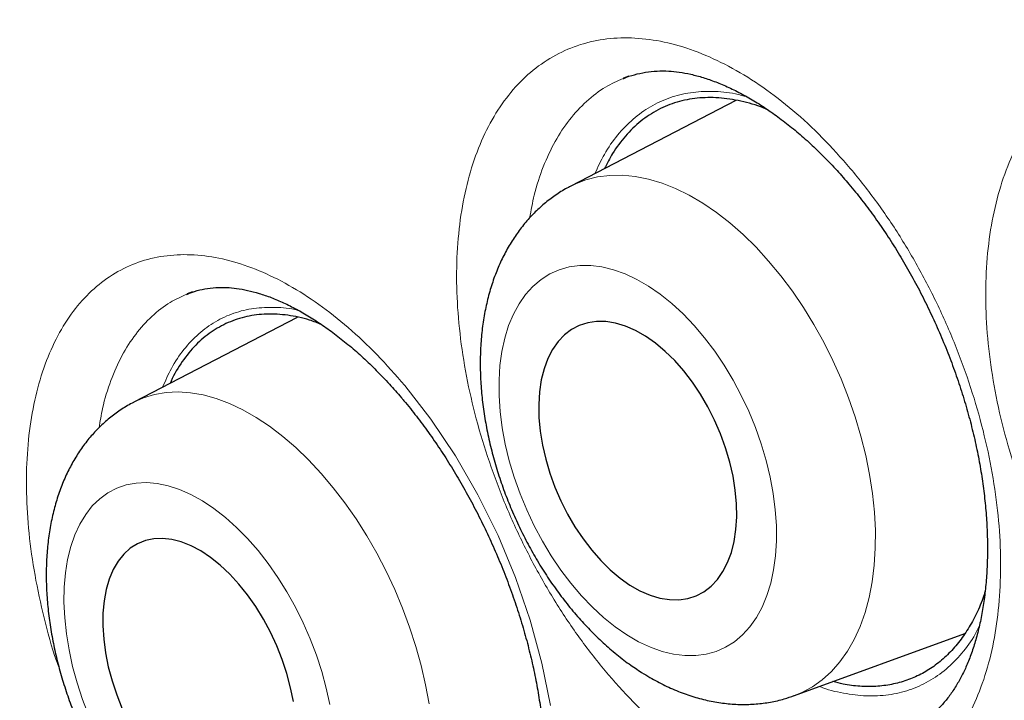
# Model space of a CAD drawing. Header units: millimetres. Extents: x 8 to 869, y 12 to 834.
# Tile 186 of 217: x 666.58 to 670.68, y 434.06 to 436.9. Entities that reach past the tile are written whole.
import ezdxf

# ---------------------------------------------------------------- set-up
doc = ezdxf.new("R2010")
doc.units = ezdxf.units.MM

msp = doc.modelspace()

# ---------------------------------------------------------------- linework, layer by layer
at = {"color": 7, "linetype": 'Continuous', "lineweight": 30}
for p, q in [((669.0937, 436.651), (669.0921, 436.6502)), ((669.1155, 436.6599), (669.0936, 436.6515)), ((669.5616, 436.5591), (668.8741, 436.2024)), ((667.2773, 435.7534), (667.2756, 435.7526)), ((667.2991, 435.7624), (667.2772, 435.754)), ((667.7358, 435.6563), (667.0549, 435.3034)), ((669.8051, 434.0823), (670.5147, 434.3406))]:
    msp.add_line(p, q, dxfattribs=at)
at = {"color": 252, "linetype": 'Continuous', "lineweight": 0, "flags": 128}
for points in [[(668.8741, 436.2024), (668.8906, 436.2105), (668.9371, 436.2285), (668.9858, 436.2409), (669.0366, 436.2474), (669.0891, 436.2481), (669.143, 436.2429), (669.1981, 436.2319), (669.2542, 436.2152), (669.3108, 436.1928), (669.3676, 436.1648), (669.4245, 436.1315), (669.481, 436.0929), (669.5369, 436.0493), (669.5919, 436.0009), (669.6457, 435.948), (669.6979, 435.8909), (669.7484, 435.8298), (669.7968, 435.7651), (669.8429, 435.6972), (669.8865, 435.6263), (669.9272, 435.5529), (669.965, 435.4774), (669.9995, 435.4001), (670.0307, 435.3216), (670.0582, 435.2421), (670.0821, 435.1621), (670.1022, 435.0821), (670.1183, 435.0025), (670.1303, 434.9237), (670.1383, 434.8461), (670.1422, 434.7701), (670.1418, 434.6962), (670.1374, 434.6247), (670.1288, 434.5561), (670.1161, 434.4906), (670.0994, 434.4286), (670.0788, 434.3705), (670.0544, 434.3166), (670.0263, 434.2672), (669.9946, 434.2225), (669.9596, 434.1827), (669.9214, 434.1481), (669.8802, 434.1189), (669.8363, 434.0952), (669.8051, 434.0823)], [(669.1077, 434.3348), (669.1567, 434.3065), (669.2057, 434.2835), (669.2543, 434.2662), (669.3022, 434.2546), (669.3489, 434.2488), (669.3943, 434.2488), (669.438, 434.2547), (669.4796, 434.2664), (669.5188, 434.2838), (669.5554, 434.3068), (669.5891, 434.3353), (669.6196, 434.3689), (669.6468, 434.4076), (669.6705, 434.4509), (669.6904, 434.4987), (669.7064, 434.5505), (669.7185, 434.6059), (669.7264, 434.6647), (669.7303, 434.7263), (669.73, 434.7903), (669.7255, 434.8562), (669.7169, 434.9236), (669.7042, 434.992), (669.6876, 435.0609), (669.6671, 435.1298), (669.6429, 435.1982), (669.6152, 435.2656), (669.5842, 435.3315), (669.55, 435.3955), (669.513, 435.457), (669.4734, 435.5157), (669.4315, 435.5711), (669.3875, 435.6229), (669.3419, 435.6705), (669.295, 435.7138), (669.247, 435.7524), (669.1983, 435.786), (669.1493, 435.8144), (669.1003, 435.8373), (669.0517, 435.8546), (669.0039, 435.8662), (668.9571, 435.872), (668.9117, 435.872), (668.8681, 435.8661), (668.8265, 435.8544), (668.7872, 435.837), (668.7506, 435.814), (668.7169, 435.7856), (668.6864, 435.7519), (668.6592, 435.7132), (668.6356, 435.6699), (668.6157, 435.6222), (668.5996, 435.5704), (668.5876, 435.5149), (668.5796, 435.4562), (668.5757, 435.3946), (668.5761, 435.3306), (668.5805, 435.2646), (668.5891, 435.1972), (668.6018, 435.1288), (668.6184, 435.0599), (668.6389, 434.991), (668.6631, 434.9227), (668.6908, 434.8553), (668.7219, 434.7893), (668.756, 434.7254), (668.793, 434.6638), (668.8326, 434.6051), (668.8746, 434.5497), (668.9185, 434.498), (668.9641, 434.4503), (669.0111, 434.407), (669.0591, 434.3684), (669.1077, 434.3348)], [(668.79, 434.0406), (668.7544, 434.2181), (668.7059, 434.3965), (668.6447, 434.574), (668.5716, 434.749), (668.488, 434.9181), (668.3946, 435.0797), (668.2923, 435.2324), (668.183, 435.3732), (668.183, 435.3732)], [(667.0549, 435.3034), (667.0951, 435.3213), (667.1412, 435.3353), (667.1894, 435.3436), (667.2395, 435.3461), (667.2913, 435.3427), (667.3444, 435.3336), (667.3985, 435.3186), (667.4534, 435.298), (667.5088, 435.2718), (667.5644, 435.2402), (667.6199, 435.2033), (667.675, 435.1613), (667.7293, 435.1145), (667.7827, 435.0631), (667.8348, 435.0074), (667.8853, 434.9476), (667.934, 434.8842), (667.9806, 434.8174), (668.0249, 434.7475), (668.0666, 434.6751), (668.1055, 434.6003), (668.1414, 434.5238), (668.1741, 434.4457), (668.2035, 434.3667), (668.2293, 434.2871), (668.2515, 434.2072), (668.2699, 434.1276), (668.2844, 434.0487)], [(667.8717, 434.0451), (667.8567, 434.1136), (667.838, 434.1824), (667.8155, 434.251), (667.7896, 434.3189), (667.7604, 434.3857), (667.728, 434.4508), (667.6928, 434.5139), (667.6549, 434.5744), (667.6147, 434.6319), (667.5724, 434.686), (667.5284, 434.7363), (667.4829, 434.7824), (667.4363, 434.824), (667.389, 434.8609), (667.3412, 434.8927), (667.2933, 434.9192), (667.2457, 434.9402), (667.1986, 434.9556), (667.1526, 434.9652), (667.1077, 434.9691), (667.0645, 434.9671), (667.0232, 434.9593), (666.9841, 434.9457), (666.9474, 434.9264), (666.9135, 434.9017), (666.8826, 434.8715), (666.8549, 434.8363), (666.8306, 434.7961), (666.8099, 434.7514), (666.793, 434.7023), (666.7799, 434.6494), (666.7708, 434.593), (666.7656, 434.5334), (666.7646, 434.4711), (666.7676, 434.4066), (666.7746, 434.3402), (666.7857, 434.2726), (666.8006, 434.2042), (666.8194, 434.1354), (666.8418, 434.0668), (666.8677, 433.9988)]]:
    msp.add_lwpolyline(points, dxfattribs=at)
at = {"color": 7, "linetype": 'Continuous', "lineweight": 30, "flags": 128}
for points in [[(669.1207, 434.5427), (669.1624, 434.519), (669.2041, 434.5008), (669.2452, 434.4884), (669.2854, 434.4818), (669.3242, 434.4812), (669.3612, 434.4866), (669.3962, 434.4978), (669.4286, 434.5148), (669.4582, 434.5374), (669.4846, 434.5653), (669.5077, 434.5984), (669.5271, 434.6362), (669.5427, 434.6783), (669.5543, 434.7244), (669.5618, 434.7739), (669.565, 434.8263), (669.5641, 434.8812), (669.5589, 434.9379), (669.5496, 434.9958), (669.5362, 435.0544), (669.5188, 435.1131), (669.4977, 435.1712), (669.4731, 435.2282), (669.4452, 435.2835), (669.4143, 435.3365), (669.3807, 435.3866), (669.3448, 435.4334), (669.3069, 435.4764), (669.2674, 435.5151), (669.2267, 435.5491), (669.1853, 435.5782), (669.1436, 435.6019), (669.1019, 435.62), (669.0608, 435.6325), (669.0207, 435.639), (668.9818, 435.6396), (668.9448, 435.6343), (668.9099, 435.6231), (668.8774, 435.6061), (668.8478, 435.5835), (668.8214, 435.5555), (668.7983, 435.5225), (668.7789, 435.4847), (668.7633, 435.4425), (668.7517, 435.3965), (668.7443, 435.347), (668.741, 435.2945), (668.7419, 435.2397), (668.7471, 435.183), (668.7565, 435.125), (668.7699, 435.0664), (668.7872, 435.0077), (668.8083, 434.9496), (668.8329, 434.8926), (668.8608, 434.8374), (668.8917, 434.7844), (668.9253, 434.7342), (668.9613, 434.6874), (668.9992, 434.6444), (669.0386, 434.6057), (669.0793, 434.5717), (669.1207, 434.5427)], [(667.7198, 434.0574), (667.7081, 434.1155), (667.6926, 434.174), (667.6733, 434.2324), (667.6504, 434.2901), (667.6243, 434.3464), (667.5951, 434.4007), (667.5632, 434.4526), (667.5289, 434.5015), (667.4926, 434.5469), (667.4545, 434.5882), (667.4152, 434.6252), (667.375, 434.6574), (667.3343, 434.6845), (667.2935, 434.7062), (667.2531, 434.7222), (667.2135, 434.7325), (667.1751, 434.7369), (667.1382, 434.7354), (667.1033, 434.7279), (667.0707, 434.7146), (667.0408, 434.6956), (667.0138, 434.6711), (666.99, 434.6414), (666.9697, 434.6066), (666.9531, 434.5673), (666.9404, 434.5238), (666.9316, 434.4766), (666.9269, 434.4261), (666.9263, 434.3729), (666.9299, 434.3174), (666.9376, 434.2604), (666.9492, 434.2023), (666.9648, 434.1437), (666.9841, 434.0853), (667.0069, 434.0277)]]:
    msp.add_lwpolyline(points, dxfattribs=at)
at = {"color": 7, "linetype": 'Continuous', "lineweight": 30}
for points, knots in [([(668.2885, 441.1808), (668.2641, 441.1779), (668.1751, 441.1671), (668.0235, 441.1433), (667.8336, 441.1093), (667.6456, 441.0699), (667.4595, 441.0255), (667.2757, 440.9761), (667.0947, 440.9218), (666.9167, 440.8628), (666.7416, 440.7989), (666.5693, 440.7302), (666.3998, 440.6568), (666.233, 440.5785), (666.0691, 440.4955), (665.9078, 440.4077), (665.7492, 440.315), (665.5934, 440.2175), (665.4402, 440.1153), (665.2897, 440.0081), (665.142, 439.8963), (664.9973, 439.7798), (664.8557, 439.6587), (664.7168, 439.5328), (664.5808, 439.4021), (664.4477, 439.2667), (664.3177, 439.1267), (664.1908, 438.9822), (664.0672, 438.8333), (663.947, 438.6802), (663.8302, 438.5228), (663.7171, 438.3615), (663.6075, 438.1962), (663.5018, 438.0271), (663.3997, 437.8542), (663.3012, 437.6774), (663.2061, 437.4964), (663.1147, 437.3114), (663.027, 437.1227), (662.9431, 436.9306), (662.8631, 436.7352), (662.7867, 436.536), (662.714, 436.3328), (662.6447, 436.1254), (662.5793, 435.9144), (662.5175, 435.6997), (662.4596, 435.4814), (662.4055, 435.2601), (662.3554, 435.0358), (662.3093, 434.8084), (662.2669, 434.5772), (662.2283, 434.3423), (662.1935, 434.1042), (662.1627, 433.8629), (662.1358, 433.6189), (662.1129, 433.3723), (662.094, 433.1236), (662.079, 432.873), (662.0681, 432.6207), (662.0612, 432.3671), (662.0583, 432.1124), (662.0594, 431.8551), (662.0643, 431.595), (662.0733, 431.3316), (662.0861, 431.0663), (662.1029, 430.7992), (662.1237, 430.5302), (662.1484, 430.2593), (662.177, 429.9867), (662.2096, 429.7123), (662.2461, 429.436), (662.2866, 429.158), (662.331, 428.8781), (662.3794, 428.5965), (662.4316, 428.3135), (662.4876, 428.0299), (662.5472, 427.746), (662.6105, 427.4621), (662.6773, 427.178), (662.7478, 426.8936), (662.822, 426.6088), (662.8997, 426.3237), (662.9812, 426.0382), (663.0663, 425.7522), (663.155, 425.4658), (663.2474, 425.1789), (663.3436, 424.8914), (663.4434, 424.6033), (663.5468, 424.3151), (663.6539, 424.0266), (663.7644, 423.7382), (663.8785, 423.4496), (663.9961, 423.1612), (664.117, 422.8735), (664.2409, 422.5869), (664.368, 422.3013), (664.4982, 422.0165), (664.6317, 421.7325), (664.7682, 421.4495), (664.9078, 421.1677), (665.0504, 420.8868), (665.1961, 420.6071), (665.3447, 420.3288), (665.496, 420.0522), (665.6501, 419.7773), (665.8069, 419.5041), (665.9664, 419.2325), (666.1288, 418.9625), (666.2939, 418.6941), (666.4619, 418.4274), (666.6326, 418.1622), (666.8064, 417.8984), (666.9828, 417.6363), (667.1615, 417.3765), (667.3421, 417.1197), (667.5253, 416.8649), (667.711, 416.612), (667.8993, 416.3611), (668.0892, 416.1135), (668.2808, 415.8692), (668.474, 415.628), (668.6689, 415.39), (668.8656, 415.1551), (669.064, 414.9233), (669.2641, 414.6945), (669.4661, 414.4687), (669.6698, 414.2459), (669.8755, 414.0261), (670.0822, 413.81), (670.29, 413.5977), (670.4988, 413.3893), (670.7093, 413.184), (670.9213, 412.982), (671.1343, 412.7838), (671.3479, 412.5898), (671.5621, 412.4), (671.7772, 412.214), (671.9934, 412.0317), (672.2106, 411.8533), (672.4283, 411.6791), (672.6467, 411.5089), (672.8658, 411.3428), (673.0856, 411.1809), (673.3056, 411.0232), (673.5258, 410.8701), (673.746, 410.7216), (673.9662, 410.5777), (674.1864, 410.4383), (674.4065, 410.3039), (674.5662, 410.2085), (674.6525, 410.1594), (674.6656, 410.152)], [0, 0, 0, 0, 0.0025471, 0.009279, 0.0160212, 0.0227768, 0.0295476, 0.0363147, 0.0430447, 0.0497523, 0.0564408, 0.0631136, 0.0697741, 0.0764258, 0.0830722, 0.089717, 0.0963631, 0.1030136, 0.1096718, 0.1163416, 0.123028, 0.1296969, 0.1363751, 0.1430741, 0.1497908, 0.1565222, 0.1632653, 0.1700169, 0.1767738, 0.1835327, 0.1902898, 0.1970414, 0.2037846, 0.2105161, 0.2172331, 0.2239598, 0.230701, 0.2374483, 0.2441941, 0.2509304, 0.2576506, 0.264351, 0.2711195, 0.2778892, 0.2846665, 0.2914541, 0.2982549, 0.3050724, 0.3118346, 0.3186258, 0.3254426, 0.3322792, 0.3391299, 0.3459886, 0.3528496, 0.3597053, 0.3665496, 0.3733769, 0.3801816, 0.3869584, 0.393702, 0.4004083, 0.4072159, 0.4140203, 0.4208218, 0.4276221, 0.4344234, 0.4412268, 0.4480342, 0.4548476, 0.4616689, 0.4685, 0.475343, 0.4821996, 0.4890704, 0.49593, 0.5027591, 0.5095714, 0.51637, 0.5231581, 0.5299387, 0.5367149, 0.54349, 0.5502666, 0.5570471, 0.5638347, 0.5706325, 0.5774435, 0.5842755, 0.5910881, 0.597922, 0.6047692, 0.6116217, 0.6184693, 0.6253028, 0.632116, 0.6389479, 0.6457726, 0.6525934, 0.6594134, 0.6662353, 0.6730618, 0.6798854, 0.686697, 0.6935023, 0.7003044, 0.7071065, 0.713911, 0.7207245, 0.727532, 0.7343573, 0.7412048, 0.7480623, 0.7549153, 0.7617489, 0.768552, 0.7754391, 0.7823038, 0.7891492, 0.7959785, 0.8027948, 0.8096012, 0.8164009, 0.823197, 0.8299927, 0.8367905, 0.8435931, 0.8504035, 0.8572276, 0.8639919, 0.8707553, 0.8775421, 0.8843386, 0.8911288, 0.8978967, 0.9046331, 0.9113784, 0.9181398, 0.924892, 0.9316381, 0.9383812, 0.9451245, 0.9518705, 0.9586137, 0.9653397, 0.9720521, 0.9787543, 0.9854498, 0.9921419, 0.9988116, 1, 1, 1, 1]), ([(669.2909, 439.8342), (669.1789, 439.832), (668.9405, 439.8274), (668.5846, 439.7955), (668.222, 439.7441), (667.8749, 439.6735), (667.5428, 439.5857), (667.2258, 439.482), (666.9175, 439.3607), (666.6183, 439.222), (666.3228, 439.063), (666.032, 438.8825), (665.747, 438.6796), (665.4738, 438.458), (665.2129, 438.2181), (664.9645, 437.9601), (664.7336, 437.6897), (664.5194, 437.4084), (664.3215, 437.1176), (664.1359, 436.812), (663.9627, 436.4921), (663.7989, 436.1515), (663.6457, 435.7896), (663.5041, 435.4059), (663.3775, 435.0079), (663.2658, 434.5963), (663.1694, 434.1714), (663.0898, 433.7423), (663.0261, 433.3103), (662.9775, 432.8766), (662.9428, 432.4333), (662.9219, 431.9809), (662.9148, 431.5106), (662.9225, 431.0224), (662.946, 430.5163), (662.9851, 430.0025), (663.0397, 429.4818), (663.1098, 428.9547), (663.1937, 428.4322), (663.2903, 427.9152), (663.3984, 427.4048), (663.5198, 426.8913), (663.6545, 426.3752), (663.8051, 425.8468), (663.9726, 425.3066), (664.1575, 424.7552), (664.3564, 424.2038), (664.569, 423.6532), (664.795, 423.1042), (665.0296, 422.5678), (665.2717, 422.0447), (665.52, 421.5352), (665.7792, 421.0296), (666.0488, 420.5284), (666.3343, 420.0224), (666.636, 419.5124), (666.9542, 418.9996), (667.2826, 418.4946), (667.6208, 417.998), (667.9684, 417.5106), (668.318, 417.042), (668.6687, 416.5923), (669.0194, 416.1613), (669.3769, 415.7406), (669.7405, 415.3307), (670.1173, 414.924), (670.5073, 414.5219), (670.9103, 414.1258), (671.3183, 413.744), (671.7306, 413.3771), (672.1468, 413.0255), (672.5582, 412.696), (672.9641, 412.3882), (673.3639, 412.1013), (673.7651, 411.8295), (674.1674, 411.5732), (674.5782, 411.3279), (674.9971, 411.0949), (675.4237, 410.8758), (675.849, 410.6753), (676.2727, 410.4939), (676.6941, 410.3316), (677.1046, 410.1915), (677.504, 410.0724), (677.892, 409.9733), (678.276, 409.8918), (678.6556, 409.8282), (679.0378, 409.7815), (679.422, 409.7531), (679.807, 409.7443), (680.1851, 409.7557), (680.5556, 409.7874), (680.918, 409.8392), (681.2652, 409.9097), (681.5972, 409.9975), (681.9143, 410.1012), (682.2226, 410.2225), (682.5218, 410.3612), (682.8173, 410.5202), (683.1081, 410.7007), (683.3931, 410.9036), (683.6663, 411.1252), (683.9272, 411.3652), (684.1756, 411.623), (684.4063, 411.8937), (684.6141, 412.1645), (684.7377, 412.3503), (684.7961, 412.4382)], [0, 0, 0, 0, 0.00867, 0.018464, 0.028259, 0.038053, 0.047287, 0.056521, 0.065756, 0.07499, 0.084225, 0.094019, 0.103813, 0.113607, 0.123401, 0.133195, 0.142989, 0.152224, 0.161458, 0.170693, 0.179927, 0.189161, 0.198955, 0.20875, 0.218544, 0.228338, 0.238132, 0.247926, 0.25716, 0.266395, 0.275629, 0.284864, 0.294098, 0.303892, 0.313686, 0.32348, 0.333274, 0.343068, 0.352862, 0.362097, 0.371331, 0.380566, 0.3898, 0.399035, 0.408829, 0.418623, 0.428417, 0.438211, 0.448005, 0.457799, 0.467033, 0.476268, 0.485502, 0.494737, 0.503971, 0.513765, 0.523559, 0.533353, 0.543147, 0.552942, 0.562736, 0.57197, 0.581204, 0.590439, 0.599673, 0.608908, 0.618702, 0.628496, 0.63829, 0.648084, 0.657878, 0.667672, 0.676907, 0.686141, 0.695376, 0.70461, 0.713844, 0.723639, 0.733433, 0.743227, 0.753021, 0.762815, 0.772609, 0.781843, 0.791078, 0.800312, 0.809547, 0.818781, 0.828575, 0.838369, 0.848163, 0.857957, 0.867751, 0.877545, 0.88678, 0.896014, 0.905249, 0.914483, 0.923718, 0.933512, 0.943306, 0.9531, 0.962894, 0.972688, 0.982482, 0.991716, 1, 1, 1, 1]), ([(668.9818, 439.825), (668.996, 439.8259), (669.0715, 439.8306), (669.2102, 439.8343), (669.3979, 439.8358), (669.5876, 439.8319), (669.7789, 439.8231), (669.9718, 439.8093), (670.1663, 439.7906), (670.3622, 439.7668), (670.5596, 439.7381), (670.7583, 439.7045), (670.9583, 439.6659), (671.1596, 439.6224), (671.362, 439.574), (671.5655, 439.5206), (671.7701, 439.4624), (671.9757, 439.3993), (672.1822, 439.3314), (672.3895, 439.2586), (672.5976, 439.181), (672.8064, 439.0987), (673.0158, 439.0115), (673.2258, 438.9197), (673.4363, 438.8231), (673.6472, 438.7219), (673.8585, 438.616), (674.0701, 438.5056), (674.2818, 438.3905), (674.4938, 438.2709), (674.7058, 438.1468), (674.9178, 438.0183), (675.1297, 437.8853), (675.3415, 437.7479), (675.553, 437.6063), (675.7643, 437.4603), (675.9752, 437.3101), (676.1857, 437.1557), (676.3957, 436.9972), (676.6051, 436.8345), (676.8138, 436.6679), (677.0219, 436.4972), (677.2291, 436.3227), (677.4355, 436.1443), (677.6409, 435.962), (677.8454, 435.7761), (678.0488, 435.5864), (678.251, 435.3931), (678.4521, 435.1963), (678.6518, 434.996), (678.8502, 434.7923), (679.0472, 434.5852), (679.2428, 434.3748), (679.4367, 434.1612), (679.6291, 433.9444), (679.8198, 433.7246), (680.0087, 433.5018), (680.1958, 433.2761), (680.3811, 433.0475), (680.5644, 432.8161), (680.7457, 432.5821), (680.925, 432.3454), (681.1021, 432.1062), (681.2771, 431.8646), (681.4498, 431.6206), (681.6203, 431.3743), (681.7883, 431.1258), (681.954, 430.8751), (682.1172, 430.6224), (682.2779, 430.3678), (682.436, 430.1113), (682.5914, 429.853), (682.7442, 429.593), (682.8943, 429.3315), (683.0415, 429.0683), (683.186, 428.8038), (683.3275, 428.5379), (683.4661, 428.2708), (683.6017, 428.0025), (683.7344, 427.7332), (683.8639, 427.4628), (683.9903, 427.1916), (684.1136, 426.9196), (684.2337, 426.6469), (684.3505, 426.3735), (684.4641, 426.0997), (684.5743, 425.8254), (684.6813, 425.5508), (684.7848, 425.2759), (684.8849, 425.0009), (684.9815, 424.7258), (685.0747, 424.4508), (685.1643, 424.1759), (685.2504, 423.9013), (685.333, 423.6269), (685.4119, 423.353), (685.4872, 423.0795), (685.5589, 422.8067), (685.6269, 422.5345), (685.6911, 422.2631), (685.7517, 421.9926), (685.8085, 421.7231), (685.8616, 421.4546), (685.9109, 421.1873), (685.9565, 420.9212), (685.9982, 420.6564), (686.0361, 420.393), (686.0702, 420.1312), (686.1005, 419.8709), (686.1269, 419.6123), (686.1495, 419.3555), (686.1682, 419.1005), (686.1831, 418.8475), (686.1941, 418.5965), (686.2012, 418.3476), (686.2045, 418.1009), (686.2039, 417.8565), (686.1995, 417.6145), (686.1912, 417.3749), (686.179, 417.1378), (686.163, 416.9033), (686.1432, 416.6715), (686.1195, 416.4424), (686.0921, 416.2162), (686.0608, 415.9928), (686.0257, 415.7725), (685.9869, 415.5552), (685.9443, 415.341), (685.8979, 415.13), (685.8478, 414.9222), (685.794, 414.7178), (685.7365, 414.5168), (685.6754, 414.3192), (685.6106, 414.1251), (685.5421, 413.9346), (685.4701, 413.7478), (685.3944, 413.5646), (685.3153, 413.3852), (685.2325, 413.2096), (685.1463, 413.0378), (685.0566, 412.87), (684.9633, 412.7062), (684.8759, 412.5606), (684.818, 412.4715), (684.7937, 412.434)], [0, 0, 0, 0, 0.001647, 0.008779, 0.015906, 0.02303, 0.030149, 0.037264, 0.044376, 0.051485, 0.058591, 0.065694, 0.072794, 0.079892, 0.086988, 0.094082, 0.101175, 0.108266, 0.115356, 0.122445, 0.129533, 0.136621, 0.143708, 0.150794, 0.157881, 0.164967, 0.172052, 0.179138, 0.186224, 0.19331, 0.200396, 0.207483, 0.214569, 0.221656, 0.228743, 0.235831, 0.242918, 0.250007, 0.257095, 0.264184, 0.271273, 0.278363, 0.285453, 0.292544, 0.299635, 0.306727, 0.313818, 0.320911, 0.328003, 0.335096, 0.34219, 0.349283, 0.356377, 0.363472, 0.370566, 0.377661, 0.384756, 0.391852, 0.398948, 0.406044, 0.41314, 0.420236, 0.427333, 0.43443, 0.441527, 0.448624, 0.455721, 0.462818, 0.469916, 0.477013, 0.484111, 0.491209, 0.498306, 0.505404, 0.512502, 0.519599, 0.526697, 0.533794, 0.540892, 0.547989, 0.555086, 0.562184, 0.56928, 0.576377, 0.583474, 0.59057, 0.597667, 0.604763, 0.611859, 0.618954, 0.626049, 0.633144, 0.640239, 0.647333, 0.654427, 0.661521, 0.668614, 0.675707, 0.6828, 0.689892, 0.696984, 0.704075, 0.711166, 0.718257, 0.725347, 0.732437, 0.739526, 0.746615, 0.753703, 0.760791, 0.767878, 0.774965, 0.782052, 0.789138, 0.796224, 0.80331, 0.810395, 0.81748, 0.824565, 0.83165, 0.838735, 0.84582, 0.852904, 0.859989, 0.867074, 0.87416, 0.881246, 0.888332, 0.895419, 0.902507, 0.909597, 0.916687, 0.923779, 0.930873, 0.937968, 0.945066, 0.952166, 0.959269, 0.966375, 0.973484, 0.980596, 0.987712, 0.994832, 1, 1, 1, 1]), ([(668.7987, 439.5826), (668.7794, 439.5804), (668.6989, 439.5713), (668.5592, 439.5501), (668.3797, 439.519), (668.2025, 439.4824), (668.0275, 439.441), (667.8548, 439.3945), (667.6845, 439.3431), (667.5166, 439.2867), (667.3512, 439.2253), (667.1883, 439.1591), (667.028, 439.088), (666.8703, 439.012), (666.7153, 438.9313), (666.5631, 438.8457), (666.4136, 438.7553), (666.267, 438.6602), (666.1232, 438.5604), (665.9823, 438.4559), (665.8444, 438.3468), (665.7095, 438.2331), (665.5777, 438.1148), (665.449, 437.9919), (665.3234, 437.8645), (665.201, 437.7327), (665.0818, 437.5965), (664.9659, 437.4559), (664.8533, 437.3109), (664.7441, 437.1617), (664.6382, 437.0082), (664.5358, 436.8505), (664.4369, 436.6887), (664.3414, 436.5228), (664.2495, 436.3529), (664.1612, 436.1791), (664.0765, 436.0013), (663.9955, 435.8197), (663.9181, 435.6343), (663.8445, 435.4452), (663.7745, 435.2525), (663.7084, 435.0562), (663.646, 434.8564), (663.5874, 434.6531), (663.5326, 434.4466), (663.4817, 434.2367), (663.4347, 434.0236), (663.3915, 433.8074), (663.3522, 433.5881), (663.3168, 433.3659), (663.2854, 433.1408), (663.2578, 432.9128), (663.2342, 432.6821), (663.2145, 432.4488), (663.1988, 432.2128), (663.187, 431.9744), (663.1791, 431.7336), (663.1752, 431.4904), (663.1753, 431.245), (663.1792, 430.9974), (663.1872, 430.7478), (663.199, 430.4962), (663.2148, 430.2426), (663.2345, 429.9873), (663.2582, 429.7302), (663.2857, 429.4714), (663.3171, 429.2111), (663.3524, 428.9494), (663.3916, 428.6863), (663.4346, 428.4218), (663.4815, 428.1562), (663.5322, 427.8895), (663.5866, 427.6217), (663.6449, 427.353), (663.7069, 427.0835), (663.7726, 426.8132), (663.8421, 426.5423), (663.9153, 426.2708), (663.9921, 425.9988), (664.0725, 425.7265), (664.1566, 425.4539), (664.2442, 425.181), (664.3354, 424.9081), (664.4301, 424.6351), (664.5283, 424.3623), (664.6299, 424.0896), (664.735, 423.8171), (664.8434, 423.5451), (664.9552, 423.2734), (665.0702, 423.0023), (665.1886, 422.7319), (665.3101, 422.4621), (665.4349, 422.1932), (665.5627, 421.9252), (665.6937, 421.6582), (665.8277, 421.3922), (665.9647, 421.1275), (666.1047, 420.864), (666.2476, 420.6018), (666.3934, 420.3411), (666.5419, 420.082), (666.6933, 419.8244), (666.8473, 419.5686), (667.004, 419.3146), (667.1633, 419.0624), (667.3252, 418.8122), (667.4895, 418.5641), (667.6563, 418.3181), (667.8255, 418.0743), (667.997, 417.8328), (668.1708, 417.5937), (668.3468, 417.357), (668.5249, 417.1229), (668.7052, 416.8915), (668.8874, 416.6627), (669.0717, 416.4367), (669.2578, 416.2136), (669.4458, 415.9934), (669.6356, 415.7762), (669.8271, 415.5621), (670.0202, 415.3512), (670.215, 415.1435), (670.4112, 414.9391), (670.609, 414.738), (670.8081, 414.5404), (671.0085, 414.3463), (671.2102, 414.1558), (671.4131, 413.9689), (671.6171, 413.7857), (671.8222, 413.6063), (672.0283, 413.4307), (672.2353, 413.259), (672.4431, 413.0912), (672.6517, 412.9274), (672.861, 412.7677), (673.071, 412.6121), (673.2815, 412.4607), (673.4926, 412.3135), (673.704, 412.1706), (673.9158, 412.0321), (674.1279, 411.8978), (674.3365, 411.7703), (674.4841, 411.6832), (674.5609, 411.6388), (674.5706, 411.6332)], [0, 0, 0, 0, 0.002231, 0.009321, 0.016407, 0.023487, 0.030564, 0.037636, 0.044704, 0.051768, 0.058829, 0.065887, 0.072943, 0.079996, 0.087048, 0.094099, 0.101149, 0.108199, 0.11525, 0.122302, 0.129356, 0.136411, 0.143469, 0.15053, 0.157595, 0.164663, 0.171735, 0.178812, 0.185892, 0.192978, 0.200067, 0.207161, 0.21426, 0.221363, 0.22847, 0.235581, 0.242695, 0.249814, 0.256935, 0.26406, 0.271188, 0.278318, 0.285451, 0.292586, 0.299723, 0.306861, 0.314001, 0.321142, 0.328285, 0.335428, 0.342572, 0.349717, 0.356862, 0.364007, 0.371153, 0.378299, 0.385445, 0.392591, 0.399737, 0.406882, 0.414028, 0.421173, 0.428318, 0.435462, 0.442606, 0.44975, 0.456894, 0.464037, 0.471179, 0.478322, 0.485463, 0.492605, 0.499746, 0.506886, 0.514026, 0.521166, 0.528305, 0.535444, 0.542583, 0.549721, 0.556859, 0.563996, 0.571133, 0.57827, 0.585407, 0.592543, 0.599679, 0.606815, 0.61395, 0.621086, 0.628221, 0.635356, 0.642491, 0.649626, 0.65676, 0.663895, 0.671029, 0.678164, 0.685298, 0.692432, 0.699566, 0.706701, 0.713835, 0.720969, 0.728103, 0.735238, 0.742372, 0.749507, 0.756642, 0.763776, 0.770911, 0.778047, 0.785182, 0.792317, 0.799453, 0.806589, 0.813726, 0.820862, 0.827999, 0.835136, 0.842274, 0.849411, 0.85655, 0.863688, 0.870827, 0.877966, 0.885106, 0.892246, 0.899387, 0.906528, 0.913669, 0.920811, 0.927953, 0.935096, 0.942239, 0.949383, 0.956527, 0.963672, 0.970817, 0.977962, 0.985108, 0.992254, 0.999024, 1, 1, 1, 1]), ([(669.0923, 436.6498), (669.0932, 436.6502), (669.1081, 436.6574), (669.1388, 436.6668), (669.1847, 436.6774), (669.2324, 436.6823), (669.2791, 436.6821), (669.3261, 436.6775), (669.3739, 436.6687), (669.4248, 436.6551), (669.4776, 436.6369), (669.5318, 436.6139), (669.5872, 436.5863), (669.6436, 436.554), (669.7006, 436.517), (669.7579, 436.4755), (669.8151, 436.4297), (669.8719, 436.3796), (669.9279, 436.3256), (669.9816, 436.2694), (670.0159, 436.2297), (670.0324, 436.2106)], [0, 0, 0, 0, 0.003945, 0.068054, 0.131796, 0.193851, 0.253549, 0.304312, 0.358006, 0.41183, 0.465484, 0.519129, 0.572852, 0.6267, 0.680672, 0.73473, 0.788816, 0.84284, 0.896736, 0.95045, 1, 1, 1, 1]), ([(669.6979, 436.518), (669.691, 436.5212), (669.6521, 436.5392), (669.582, 436.5577), (669.4893, 436.5724), (669.4002, 436.5709), (669.3154, 436.5548), (669.2366, 436.5226), (669.1645, 436.4752), (669.1013, 436.4137), (669.0509, 436.3471), (669.0257, 436.2969), (669.015, 436.2755)], [0, 0, 0, 0, 0.024006, 0.135691, 0.247254, 0.359157, 0.470702, 0.583423, 0.696539, 0.809284, 0.918407, 1, 1, 1, 1]), ([(668.8741, 436.2019), (668.871, 436.2004), (668.8505, 436.1908), (668.8153, 436.1682), (668.7689, 436.1343), (668.726, 436.0956), (668.6862, 436.0528), (668.6499, 436.0059), (668.617, 435.9551), (668.5877, 435.9004), (668.5623, 435.8419), (668.5408, 435.7799), (668.5234, 435.7145), (668.5103, 435.646), (668.5015, 435.575), (668.4972, 435.5019), (668.4973, 435.4271), (668.5016, 435.3512), (668.5102, 435.2746), (668.5229, 435.1977), (668.5396, 435.1207), (668.5601, 435.0442), (668.5842, 434.9682), (668.612, 434.8932), (668.6432, 434.8194), (668.6777, 434.7471), (668.7154, 434.6767), (668.7561, 434.6083), (668.7998, 434.5424), (668.8463, 434.4791), (668.8955, 434.4188), (668.9473, 434.3617), (669.0016, 434.3082), (669.0582, 434.2587), (669.114, 434.2153), (669.1517, 434.1905), (669.1691, 434.179)], [0, 0, 0, 0, 0.004917, 0.031738, 0.058564, 0.08552, 0.112727, 0.140298, 0.168334, 0.19691, 0.22607, 0.255817, 0.286103, 0.316838, 0.347905, 0.379177, 0.410544, 0.441898, 0.473193, 0.504406, 0.535532, 0.566578, 0.597561, 0.628501, 0.659422, 0.690351, 0.721308, 0.752316, 0.783404, 0.814596, 0.845915, 0.87738, 0.908997, 0.940762, 0.972647, 1, 1, 1, 1]), ([(670.0324, 436.2106), (670.0415, 436.1998), (670.0679, 436.1681), (670.1106, 436.113), (670.1602, 436.0444), (670.2083, 435.9723), (670.2546, 435.8972), (670.2991, 435.8193), (670.3413, 435.7391), (670.3811, 435.6569), (670.4182, 435.5731), (670.4523, 435.4884), (670.4833, 435.4031), (670.511, 435.3177), (670.5353, 435.2328), (670.5561, 435.1487), (670.5734, 435.0659), (670.5872, 434.984), (670.5977, 434.9028), (670.6049, 434.8222), (670.6087, 434.7428), (670.6091, 434.6652), (670.6062, 434.5899), (670.5999, 434.5174), (670.5905, 434.4482), (670.5781, 434.3829), (670.5629, 434.3217), (670.5452, 434.265), (670.5252, 434.2131), (670.503, 434.1657), (670.4783, 434.1219), (670.4511, 434.0816), (670.4213, 434.0447), (670.3891, 434.0116), (670.3543, 433.9825), (670.3173, 433.9572), (670.2909, 433.9441), (670.2777, 433.9376)], [0, 0, 0, 0, 0.01467, 0.042787, 0.071085, 0.099632, 0.128404, 0.157367, 0.186475, 0.215678, 0.244919, 0.274121, 0.303225, 0.332176, 0.360926, 0.389438, 0.41767, 0.44567, 0.474093, 0.502762, 0.531619, 0.560595, 0.589611, 0.618565, 0.647375, 0.675971, 0.7043, 0.732328, 0.760053, 0.78753, 0.815346, 0.844197, 0.873724, 0.904052, 0.9353, 0.967557, 1, 1, 1, 1]), ([(667.276, 435.752), (667.2866, 435.7564), (667.3107, 435.7663), (667.3508, 435.7757), (667.3955, 435.7813), (667.4395, 435.7816), (667.4836, 435.7776), (667.5286, 435.7696), (667.5768, 435.7569), (667.627, 435.7396), (667.6789, 435.7177), (667.7322, 435.6911), (667.7867, 435.6598), (667.842, 435.6239), (667.8979, 435.5834), (667.9539, 435.5386), (668.0097, 435.4894), (668.0649, 435.4363), (668.1182, 435.3805), (668.1562, 435.3375), (668.1762, 435.3138), (668.1796, 435.3097)], [0, 0, 0, 0, 0.051308, 0.116895, 0.180666, 0.241616, 0.292425, 0.346152, 0.399955, 0.453529, 0.507084, 0.560725, 0.614519, 0.668476, 0.722564, 0.776726, 0.830882, 0.884949, 0.938864, 0.989325, 1, 1, 1, 1]), ([(667.838, 435.6259), (667.821, 435.6326), (667.7729, 435.6518), (667.6957, 435.6673), (667.608, 435.6725), (667.5248, 435.6622), (667.4471, 435.6369), (667.3758, 435.597), (667.3113, 435.5433), (667.2562, 435.4738), (667.2215, 435.4192), (667.2082, 435.385), (667.2072, 435.3823)], [0, 0, 0, 0, 0.063103, 0.178574, 0.294436, 0.40994, 0.525318, 0.641049, 0.756409, 0.872986, 0.98997, 1, 1, 1, 1]), ([(667.0547, 435.3025), (667.0461, 435.2982), (667.0207, 435.2854), (666.9815, 435.259), (666.9373, 435.224), (666.8964, 435.1845), (666.8588, 435.141), (666.8246, 435.0934), (666.7939, 435.0419), (666.7669, 434.9865), (666.7437, 434.9274), (666.7244, 434.8647), (666.7093, 434.7986), (666.6985, 434.7296), (666.692, 434.6581), (666.69, 434.5847), (666.6922, 434.5098), (666.6986, 434.4339), (666.7092, 434.3575), (666.7237, 434.2809), (666.7419, 434.2043), (666.7639, 434.1282), (666.7894, 434.0528), (666.8183, 433.9784), (666.8505, 433.9052), (666.8858, 433.8336), (666.9242, 433.7639), (666.9654, 433.6963), (667.0095, 433.6311), (667.0562, 433.5686), (667.1055, 433.509), (667.1573, 433.4528), (667.2115, 433.4001), (667.268, 433.3513), (667.3265, 433.3068), (667.3869, 433.2671), (667.4488, 433.2325), (667.5118, 433.2034), (667.5753, 433.1803), (667.6389, 433.1632), (667.7019, 433.1523), (667.7639, 433.1475), (667.8245, 433.1486), (667.8834, 433.1556), (667.938, 433.1671), (667.972, 433.1788), (667.9877, 433.1843)], [0, 0, 0, 0, 0.0104537, 0.0307376, 0.0510573, 0.0715158, 0.0922135, 0.1132443, 0.1346903, 0.1566126, 0.1790412, 0.2019652, 0.2253296, 0.249042, 0.2729901, 0.2970632, 0.3211558, 0.3452035, 0.369177, 0.3930663, 0.4168745, 0.4406133, 0.4642994, 0.4879526, 0.5115943, 0.5352469, 0.5589259, 0.5826544, 0.6064556, 0.6303516, 0.6543627, 0.6785048, 0.7027864, 0.727203, 0.7517296, 0.7763018, 0.800805, 0.8251087, 0.8490709, 0.8725669, 0.8955159, 0.9178923, 0.9397212, 0.9610642, 0.9820049, 1, 1, 1, 1]), ([(668.1796, 435.3097), (668.1886, 435.2988), (668.2147, 435.2672), (668.2572, 435.2121), (668.3064, 435.1435), (668.3543, 435.0715), (668.4006, 434.9965), (668.4451, 434.9187), (668.4875, 434.8385), (668.5276, 434.7563), (668.5652, 434.6726), (668.5999, 434.588), (668.6316, 434.5027), (668.6601, 434.4174), (668.6854, 434.3326), (668.7072, 434.2485), (668.7256, 434.1658), (668.7406, 434.0839), (668.7524, 434.0028), (668.761, 433.9223), (668.7664, 433.8431), (668.7684, 433.7656), (668.7671, 433.6904), (668.7626, 433.6181), (668.755, 433.5491), (668.7445, 433.484), (668.7312, 433.4231), (668.7153, 433.3667), (668.6973, 433.3152), (668.6772, 433.2684), (668.6547, 433.2252), (668.6299, 433.1855), (668.6027, 433.1494), (668.5733, 433.1171), (668.5417, 433.0885), (668.5074, 433.0642), (668.4813, 433.0485), (668.4659, 433.0424), (668.4635, 433.0414)], [0, 0, 0, 0, 0.01462, 0.042581, 0.070725, 0.099123, 0.127748, 0.156566, 0.185532, 0.214595, 0.243698, 0.272767, 0.301739, 0.330561, 0.359185, 0.387572, 0.41568, 0.443552, 0.471827, 0.500343, 0.529042, 0.557852, 0.586696, 0.615467, 0.644082, 0.672469, 0.700572, 0.728351, 0.755799, 0.782959, 0.810337, 0.838778, 0.867871, 0.897766, 0.928629, 0.96063, 0.99386, 1, 1, 1, 1]), ([(670.5992, 434.5166), (670.5962, 434.5067), (670.585, 434.4706), (670.5599, 434.4155), (670.5244, 434.3516), (670.4835, 434.295), (670.4372, 434.2452), (670.3863, 434.2033), (670.3315, 434.1699), (670.2731, 434.1446), (670.2104, 434.1277), (670.1449, 434.1194), (670.0772, 434.1202), (670.0176, 434.1269), (669.9798, 434.137), (669.9656, 434.1407)], [0, 0, 0, 0, 0.0321164, 0.1171725, 0.1992406, 0.2818786, 0.3663137, 0.4513698, 0.533438, 0.6160759, 0.7005111, 0.7855672, 0.8676353, 0.9502733, 1, 1, 1, 1]), ([(669.1691, 434.179), (669.1806, 434.1719), (669.2125, 434.1522), (669.266, 434.124), (669.3296, 434.0962), (669.3939, 434.0743), (669.4581, 434.0583), (669.5218, 434.0485), (669.5844, 434.0447), (669.6457, 434.0467), (669.7052, 434.0546), (669.7582, 434.0663), (669.7904, 434.0777), (669.8041, 434.0825)], [0, 0, 0, 0, 0.058375, 0.161766, 0.264648, 0.366139, 0.465807, 0.563381, 0.65878, 0.752101, 0.843576, 0.933518, 1, 1, 1, 1])]:
    msp.add_open_spline(points, degree=3, knots=knots, dxfattribs=at)
at = {"color": 252, "linetype": 'Continuous', "lineweight": 0}
for points, knots in [([(674.5794, 439.1685), (674.4339, 439.2507), (674.1431, 439.4152), (673.7062, 439.6395), (673.2693, 439.8473), (672.8328, 440.0365), (672.3985, 440.2069), (671.9659, 440.3586), (671.5354, 440.4911), (671.1108, 440.6034), (670.6936, 440.6954), (670.2842, 440.7674), (669.8799, 440.82), (669.4869, 440.8526), (669.1051, 440.8659), (668.7347, 440.8611), (668.3709, 440.8384), (668.017, 440.7983), (667.6733, 440.7414), (667.3352, 440.6672), (667.0003, 440.5744), (666.6694, 440.4623), (666.3476, 440.3322), (666.0358, 440.1846), (665.7344, 440.0194), (665.4435, 439.8369), (665.163, 439.6373), (664.8935, 439.421), (664.6351, 439.1883), (664.4026, 438.954), (664.1937, 438.7215), (664.0066, 438.4938), (663.8274, 438.2553), (663.6563, 438.0061), (663.4934, 437.7465), (663.3276, 437.4569), (663.1616, 437.1346), (662.9982, 436.7772), (662.8481, 436.4058), (662.712, 436.0215), (662.5898, 435.625), (662.4814, 435.2166), (662.3868, 434.7963), (662.3061, 434.365), (662.2394, 433.9232), (662.1864, 433.4687), (662.1475, 433.0016), (662.123, 432.5221), (662.1134, 432.0421), (662.1178, 431.5626), (662.1354, 431.0848), (662.1656, 430.6078), (662.2078, 430.1325), (662.2611, 429.6597), (662.3205, 429.2232), (662.3827, 428.8249), (662.4552, 428.4059), (662.5488, 427.9236), (662.6682, 427.3774), (662.7994, 426.8377), (662.9414, 426.3055), (663.0931, 425.7813), (663.2547, 425.2641), (663.4251, 424.7545), (663.6037, 424.253), (663.7765, 423.795), (663.9406, 423.3808), (664.1181, 422.95), (664.3297, 422.4601), (664.5794, 421.9126), (664.8361, 421.378), (665.0989, 420.8568), (665.3668, 420.3492), (665.6402, 419.854), (665.9183, 419.3714), (666.2004, 418.9016), (666.4655, 418.4772), (666.7113, 418.0971), (666.9716, 417.7059), (667.2746, 417.2665), (667.6229, 416.7821), (667.9792, 416.3067), (668.3382, 415.8472), (668.699, 415.4038), (669.0611, 414.9764), (669.4292, 414.5592), (669.7996, 414.1562), (670.1717, 413.7678), (670.5541, 413.3849), (670.9501, 413.0053), (671.3595, 412.6306), (671.7728, 412.2698), (672.1837, 411.9283), (672.5917, 411.6058), (672.9963, 411.3019), (673.4026, 411.0125), (673.8067, 410.7407), (674.208, 410.4852), (674.4735, 410.329), (674.6062, 410.2509)], [0, 0, 0, 0, 0.011117, 0.022235, 0.033435, 0.044643, 0.055851, 0.067051, 0.078343, 0.089635, 0.100676, 0.111723, 0.122771, 0.133811, 0.144405, 0.155005, 0.165605, 0.176198, 0.18652, 0.196842, 0.207602, 0.218368, 0.229133, 0.239893, 0.250599, 0.261312, 0.272025, 0.282732, 0.29342, 0.304108, 0.31292, 0.321733, 0.330545, 0.339389, 0.348235, 0.357078, 0.367883, 0.378693, 0.389504, 0.400309, 0.411061, 0.421819, 0.432577, 0.443329, 0.454062, 0.464795, 0.475711, 0.486629, 0.497545, 0.507879, 0.518215, 0.528549, 0.538402, 0.548258, 0.558111, 0.565422, 0.572733, 0.583701, 0.594673, 0.605641, 0.616025, 0.626411, 0.636795, 0.646697, 0.656602, 0.666504, 0.673851, 0.681198, 0.69214, 0.703085, 0.714027, 0.724383, 0.734742, 0.745098, 0.754971, 0.764847, 0.774721, 0.782047, 0.789372, 0.800219, 0.811071, 0.821924, 0.832771, 0.843168, 0.853571, 0.863974, 0.874371, 0.884497, 0.894624, 0.905477, 0.916337, 0.927197, 0.938051, 0.948463, 0.95888, 0.969297, 0.979709, 0.989854, 1, 1, 1, 1]), ([(670.038, 436.2763), (669.9994, 436.3199), (669.9222, 436.4071), (669.7998, 436.5195), (669.6745, 436.6168), (669.5473, 436.6958), (669.4199, 436.7566), (669.2938, 436.7982), (669.1708, 436.8196), (669.0524, 436.821), (668.9399, 436.8025), (668.8351, 436.7637), (668.7389, 436.7057), (668.6527, 436.6292), (668.5778, 436.5345), (668.5148, 436.4236), (668.4645, 436.2977), (668.428, 436.1579), (668.4053, 436.0066), (668.3966, 435.8454), (668.4026, 435.6763), (668.4227, 435.5016), (668.4567, 435.3235), (668.5045, 435.144), (668.5652, 434.9657), (668.6379, 434.7905), (668.7222, 434.6211), (668.8165, 434.4592), (668.9198, 434.3068), (669.031, 434.1664), (669.1485, 434.0392), (669.2682, 433.9291), (669.3883, 433.8371), (669.51, 433.7605), (669.6348, 433.7), (669.761, 433.6574), (669.8843, 433.6343), (670.003, 433.6319), (670.1158, 433.6493), (670.2214, 433.6864), (670.318, 433.7435), (670.4048, 433.819), (670.4807, 433.9122), (670.5443, 434.0223), (670.5953, 434.1475), (670.633, 434.2861), (670.6564, 434.4369), (670.6658, 434.5976), (670.6611, 434.7661), (670.6417, 434.9406), (670.6085, 435.1186), (670.5618, 435.298), (670.5018, 435.4765), (670.4297, 435.6518), (670.3464, 435.8219), (670.2524, 435.9841), (670.1499, 436.1377), (670.0753, 436.2301), (670.038, 436.2763)], [0, 0, 0, 0, 0.017879, 0.035815, 0.053694, 0.071573, 0.089509, 0.107388, 0.125266, 0.143202, 0.161081, 0.17896, 0.196896, 0.214775, 0.232654, 0.25059, 0.268469, 0.286348, 0.304284, 0.322162, 0.340041, 0.357977, 0.375856, 0.393735, 0.411671, 0.42955, 0.447429, 0.465365, 0.483244, 0.501123, 0.519059, 0.536938, 0.5537, 0.570463, 0.588342, 0.606278, 0.624157, 0.642035, 0.659971, 0.67785, 0.695729, 0.713665, 0.731544, 0.749423, 0.767359, 0.785238, 0.803117, 0.821053, 0.838932, 0.85681, 0.874746, 0.892625, 0.910504, 0.92844, 0.946319, 0.964194, 0.982125, 1, 1, 1, 1]), ([(672.3096, 436.2242), (672.2704, 436.268), (672.192, 436.3555), (672.0671, 436.4684), (671.939, 436.5663), (671.8085, 436.6459), (671.6775, 436.7073), (671.5476, 436.7496), (671.4204, 436.7716), (671.2976, 436.7738), (671.1806, 436.756), (671.0712, 436.7178), (670.9705, 436.6605), (670.8796, 436.5846), (670.8002, 436.4905), (670.7328, 436.3802), (670.6784, 436.2548), (670.6379, 436.1155), (670.6116, 435.9645), (670.5996, 435.8037), (670.6027, 435.6348), (670.6203, 435.4603), (670.6522, 435.2822), (670.6985, 435.1028), (670.7581, 434.9244), (670.8303, 434.7492), (670.9146, 434.5795), (671.0094, 434.4173), (671.1138, 434.2646), (671.2265, 434.1238), (671.3459, 433.9961), (671.468, 433.8856), (671.5909, 433.793), (671.7157, 433.7158), (671.844, 433.6547), (671.974, 433.6114), (672.1014, 433.5877), (672.2245, 433.5845), (672.3418, 433.6013), (672.452, 433.6377), (672.5532, 433.6941), (672.6446, 433.769), (672.725, 433.8616), (672.793, 433.9711), (672.8482, 434.0958), (672.8898, 434.234), (672.9169, 434.3844), (672.9297, 434.5447), (672.9278, 434.713), (672.911, 434.8873), (672.8798, 435.0652), (672.8347, 435.2446), (672.7758, 435.4231), (672.7042, 435.5985), (672.621, 435.7688), (672.5265, 435.9312), (672.4231, 436.0852), (672.3474, 436.1779), (672.3096, 436.2242)], [0, 0, 0, 0, 0.017879, 0.035815, 0.053694, 0.071573, 0.089509, 0.107387, 0.125266, 0.143202, 0.161081, 0.17896, 0.196896, 0.214775, 0.232654, 0.25059, 0.268469, 0.286348, 0.304284, 0.322162, 0.340041, 0.357977, 0.375856, 0.393735, 0.411671, 0.42955, 0.447429, 0.465365, 0.483244, 0.501123, 0.519059, 0.536938, 0.553699, 0.57046, 0.588339, 0.606274, 0.624153, 0.642032, 0.659968, 0.677847, 0.695726, 0.713662, 0.731541, 0.74942, 0.767356, 0.785235, 0.803114, 0.821049, 0.838928, 0.856807, 0.874743, 0.892622, 0.910501, 0.928437, 0.946316, 0.964192, 0.982124, 1, 1, 1, 1]), ([(669.0921, 436.6502), (669.0674, 436.6393), (669.0128, 436.615), (668.9382, 436.5569), (668.8675, 436.4811), (668.807, 436.3901), (668.7582, 436.2847), (668.7225, 436.178), (668.7089, 436.102), (668.7031, 436.0696)], [0, 0, 0, 0, 0.125648, 0.277624, 0.430086, 0.582062, 0.734039, 0.8865, 1, 1, 1, 1]), ([(668.9746, 436.2545), (668.9872, 436.282), (669.0143, 436.3411), (669.0678, 436.417), (669.1322, 436.4836), (669.205, 436.5356), (669.285, 436.5727), (669.3715, 436.594), (669.4633, 436.5989), (669.5428, 436.5924), (669.5921, 436.5781), (669.6085, 436.5734)], [0, 0, 0, 0, 0.103851, 0.223259, 0.342667, 0.462456, 0.581864, 0.701272, 0.821061, 0.940469, 1, 1, 1, 1]), ([(668.183, 435.3732), (668.1449, 435.4167), (668.0686, 435.5039), (667.9482, 435.6163), (667.8253, 435.7137), (667.7009, 435.7928), (667.5766, 435.8538), (667.454, 435.8956), (667.3348, 435.9173), (667.2204, 435.9191), (667.1121, 435.901), (667.0116, 435.8626), (666.9199, 435.8051), (666.838, 435.7291), (666.7675, 435.635), (666.7089, 435.5246), (666.6627, 435.3993), (666.6302, 435.2601), (666.6112, 435.1093), (666.606, 434.9488), (666.6151, 434.7802), (666.6378, 434.606), (666.6747, 434.4285), (666.7114, 434.2888), (666.7396, 434.2098), (666.7467, 434.1899)], [0, 0, 0, 0, 0.044723, 0.089588, 0.134311, 0.179033, 0.223899, 0.268621, 0.313344, 0.358209, 0.402932, 0.447655, 0.49252, 0.537243, 0.581966, 0.626831, 0.671554, 0.716276, 0.761142, 0.805864, 0.850587, 0.895452, 0.940175, 0.984898, 1, 1, 1, 1]), ([(667.2756, 435.7526), (667.2522, 435.7422), (667.2002, 435.7191), (667.1291, 435.6627), (667.0616, 435.5885), (667.0042, 435.499), (666.9584, 435.3949), (666.9265, 435.2941), (666.915, 435.224), (666.9106, 435.197)], [0, 0, 0, 0, 0.125813, 0.280946, 0.436574, 0.591707, 0.746841, 0.902469, 1, 1, 1, 1]), ([(667.1751, 435.3657), (667.1868, 435.3925), (667.2121, 435.4505), (667.2628, 435.5248), (667.3242, 435.59), (667.394, 435.6406), (667.4711, 435.6763), (667.5546, 435.6964), (667.6436, 435.6992), (667.7069, 435.6948), (667.7409, 435.6849), (667.7429, 435.6843)], [0, 0, 0, 0, 0.108342, 0.23447, 0.360598, 0.487128, 0.613256, 0.739384, 0.865914, 0.992041, 1, 1, 1, 1]), ([(670.5747, 434.3717), (670.5692, 434.3601), (670.5487, 434.3175), (670.5028, 434.2568), (670.4383, 434.1906), (670.365, 434.1395), (670.2844, 434.1036), (670.1976, 434.0834), (670.1057, 434.0783), (670.0095, 434.0914), (669.9436, 434.1059), (669.9099, 434.1203), (669.9096, 434.1204)], [0, 0, 0, 0, 0.04428, 0.163482, 0.283064, 0.402266, 0.521468, 0.64105, 0.760253, 0.879455, 0.999037, 1, 1, 1, 1]), ([(666.9108, 433.5928), (666.8729, 433.6365), (666.7971, 433.724), (666.678, 433.8371), (666.5567, 433.9354), (666.4343, 434.0156), (666.3124, 434.0779), (666.1925, 434.1212), (666.0762, 434.1444), (665.965, 434.1479), (665.8601, 434.1316), (665.7631, 434.0951), (665.675, 434.0394), (665.5969, 433.9654), (665.5302, 433.8732), (665.4752, 433.7648), (665.4327, 433.6413), (665.4037, 433.5039), (665.3881, 433.3549), (665.386, 433.1959), (665.3978, 433.0288), (665.4242, 432.8559), (665.4497, 432.7277), (665.4703, 432.6579), (665.4734, 432.6474)], [0, 0, 0, 0, 0.047167, 0.094485, 0.141652, 0.188819, 0.236137, 0.283304, 0.330471, 0.377789, 0.424956, 0.472123, 0.519441, 0.566608, 0.613775, 0.661093, 0.70826, 0.755427, 0.802745, 0.849912, 0.897079, 0.944397, 0.991564, 1, 1, 1, 1])]:
    msp.add_open_spline(points, degree=3, knots=knots, dxfattribs=at)

doc.saveas('drawing.dxf')
